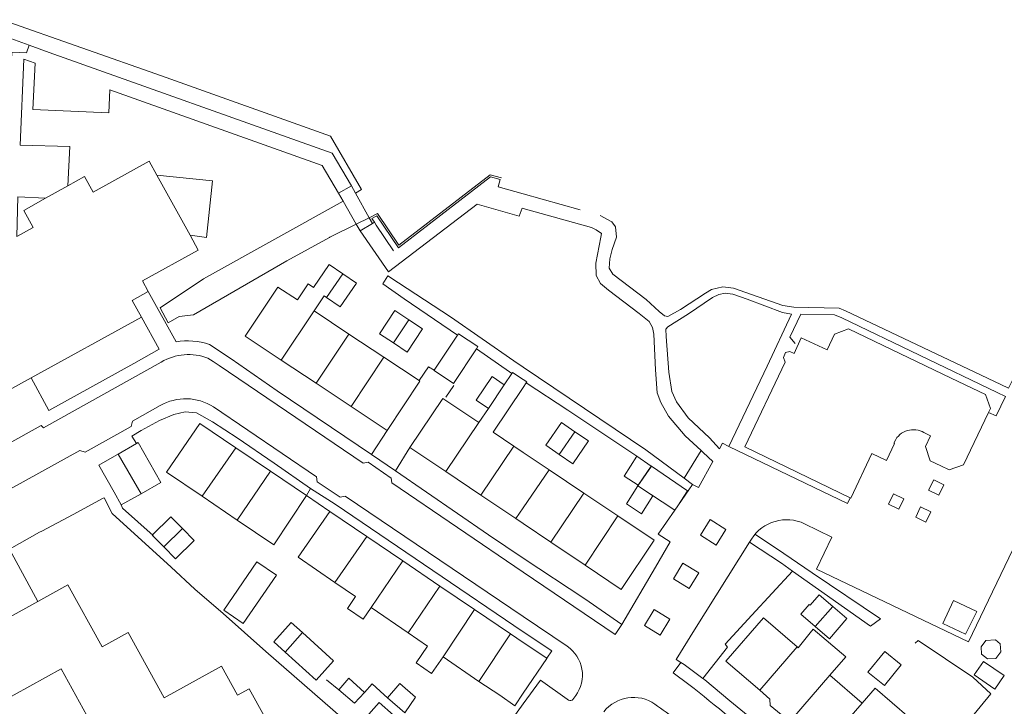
# Model space of a CAD drawing. Header units: metres. Extents: x 89500 to 94494, y 464000 to 469000.
# Tile 27 of 61: x 89929 to 90068, y 466122 to 466219. Entities that reach past the tile are written whole.
import ezdxf

# ---------------------------------------------------------------- set-up
doc = ezdxf.new("R2010")
doc.units = ezdxf.units.M
for name, color, linetype, lineweight in [('B01', 251, 'Continuous', 15), ('B02', 251, 'Continuous', 15), ('B03', 251, 'Continuous', 15), ('B04', 251, 'Continuous', 15), ('B07', 251, 'Continuous', 15), ('Q06', 251, 'Continuous', 15), ('T03', 251, 'Continuous', 15), ('T04', 251, 'Continuous', 15), ('V00', 251, 'Continuous', 15), ('V02', 251, 'Continuous', 15)]:
    doc.layers.add(name, color=color, linetype=linetype, lineweight=lineweight)

msp = doc.modelspace()

# ---------------------------------------------------------------- linework, layer by layer
at = {"layer": 'B01'}
for points in [[(89935.859, 466195.497), (89938.216, 466196.803), (89939.426, 466194.62), (89947.309, 466198.977), (89948.387, 466197.024)], [(89948.387, 466197.024), (89953.064, 466188.551)], [(89932.714, 466193.755), (89935.859, 466195.497)], [(89928.659, 466188.377), (89930.986, 466189.625), (89929.641, 466192.053), (89932.714, 466193.755)], [(89953.064, 466188.551), (89954.222, 466186.453), (89946.347, 466182.11), (89947.173, 466180.616)], [(89968.179, 466179.43), (89969.721, 466181.684), (89970.444, 466181.19), (89972.645, 466184.409)], [(89972.645, 466184.409), (89974.566, 466183.095)], [(89974.566, 466183.095), (89976.487, 466181.781), (89974.221, 466178.467), (89972.3, 466179.78)], [(89947.173, 466180.616), (89944.918, 466179.371), (89946.211, 466177.028)], [(89965.911, 466170.944), (89960.842, 466174.307), (89965.445, 466181.244), (89968.179, 466179.43)], [(89972.3, 466179.78), (89971.947, 466180.022), (89970.521, 466177.877)], [(89970.521, 466177.877), (89975.437, 466174.616)], [(89946.211, 466177.028), (89930.689, 466168.457)], [(89975.437, 466174.616), (89980.354, 466171.354)], [(90046.054, 466151.561), (90031.192, 466158.715), (90036.865, 466170.672), (90036.636, 466171.316), (90036.957, 466172.007), (90037.561, 466172.176), (90038.143, 466171.904), (90039.148, 466174.116), (90042.787, 466172.418), (90043.828, 466174.605), (90045.8, 466175.348), (90060.277, 466168.428)], [(89970.828, 466167.683), (89965.911, 466170.944)], [(89980.354, 466171.354), (89985.323, 466168.058)], [(89998.407, 466169.083), (89997.326, 466167.474)], [(89998.407, 466169.083), (89998.503, 466169.225), (90000, 466168.219)], [(89930.689, 466168.457), (89909.56, 466156.789), (89910.388, 466155.296), (89908.126, 466154.043), (89908.629, 466153.135), (89902.957, 466149.993)], [(89975.744, 466164.421), (89970.828, 466167.683)], [(89985.323, 466168.058), (89985.429, 466167.987), (89980.827, 466161.049)], [(89997.326, 466167.474), (89995.6, 466168.635), (89993.362, 466165.308), (89995.088, 466164.147)], [(90000, 466168.219), (90000.512, 466167.875), (90000.428, 466167.75)], [(90000.428, 466167.75), (90000, 466167.114)], [(90065.549, 466163.589), (90065.804, 466164.123), (90065.098, 466166.124), (90060.277, 466168.428)], [(90000, 466167.114), (89995.757, 466160.805)], [(89984.03, 466158.653), (89988.679, 466165.566), (89993.749, 466162.156)], [(89980.827, 466161.049), (89975.744, 466164.421)], [(89995.088, 466164.147), (89993.749, 466162.156)], [(90058.836, 466156.038), (90060.009, 466155.477), (90062.009, 466156.184), (90065.549, 466163.589)], [(89949.751, 466155.165), (89954.438, 466162.017)], [(89954.438, 466162.017), (89959.499, 466158.602)], [(89995.757, 466160.805), (89998.677, 466158.841)], [(89945.513, 466159.199), (89945.755, 466159.338)], [(89948.939, 466153.685), (89945.755, 466159.338)], [(90049.097, 466157.809), (90051.178, 466156.828), (90052.304, 466159.216), (90052.213, 466159.259), (90052.46, 466159.783)], [(90058.836, 466156.038), (90057.335, 466156.77), (90056.652, 466158.783), (90057.37, 466160.285)], [(90056.697, 466160.607), (90057.37, 466160.285)], [(89942.94, 466157.722), (89945.513, 466159.199)], [(89959.499, 466158.602), (89964.407, 466155.29)], [(89989.1, 466155.243), (89984.03, 466158.653)], [(89998.677, 466158.841), (90000, 466157.951)], [(90000, 466157.951), (90003.64, 466155.504)], [(89940.217, 466156.158), (89942.746, 466157.61)], [(89942.746, 466157.61), (89942.94, 466157.722)], [(90049.097, 466157.809), (90046.134, 466151.522), (90046.054, 466151.561)], [(89940.217, 466156.158), (89942.365, 466152.352)], [(89954.754, 466151.77), (89949.751, 466155.165)], [(89964.407, 466155.29), (89969.45, 466151.886)], [(89994.029, 466151.928), (89989.1, 466155.243)], [(90003.64, 466155.504), (90008.551, 466152.2)], [(90016.155, 466153.255), (90018.038, 466156.015)], [(90018.038, 466156.015), (90023.146, 466152.532), (90021.771, 466150.431)], [(89942.365, 466152.352), (89943.376, 466150.552)], [(89946.157, 466152.119), (89948.939, 466153.685)], [(90021.331, 466149.798), (90016.155, 466153.255)], [(89943.376, 466150.552), (89946.157, 466152.119)], [(89959.698, 466148.415), (89954.754, 466151.77)], [(89969.45, 466151.886), (89964.841, 466144.925), (89959.698, 466148.415)], [(89998.958, 466148.613), (89994.029, 466151.928)], [(90008.551, 466152.2), (90013.321, 466148.993)], [(89973.463, 466139.634), (89968.306, 466143.178), (89972.734, 466149.621)], [(89972.734, 466149.621), (89977.95, 466146.094)], [(90021.771, 466150.431), (90021.331, 466149.798)], [(90000, 466147.912), (89998.958, 466148.613)], [(90013.321, 466148.993), (90018.425, 466145.56), (90013.776, 466138.646), (90008.706, 466142.056)], [(90003.862, 466145.314), (90000, 466147.912)], [(89977.95, 466146.094), (89983.016, 466142.668)], [(90008.706, 466142.056), (90003.862, 466145.314)], [(89983.016, 466142.668), (89988.258, 466139.123)], [(89953.937, 466110.875), (89965.47, 466117.247), (89961.376, 466124.657), (89959.732, 466123.749), (89957.473, 466127.837), (89949.423, 466123.389), (89944.345, 466132.579), (89940.687, 466130.558), (89935.865, 466139.284), (89931.626, 466136.942)], [(89976.384, 466137.627), (89973.463, 466139.634)], [(89988.258, 466139.123), (89993.137, 466135.824)], [(89978.582, 466136.117), (89977.43, 466134.441), (89975.233, 466135.951), (89976.384, 466137.627)], [(89931.626, 466136.942), (89919.043, 466129.989), (89923.822, 466121.338), (89934.884, 466127.45), (89940.071, 466118.061), (89945.02, 466120.796), (89950.682, 466110.548)], [(89983.787, 466132.54), (89978.582, 466136.117)], [(89993.137, 466135.824), (89998.192, 466132.405)], [(90033.304, 466124.424), (90028.544, 466128.551), (90033.839, 466134.657), (90038.599, 466130.53)], [(90040.422, 466132.531), (90040.855, 466133.037), (90045.429, 466129.122), (90043.2, 466126.54)], [(89986.531, 466130.655), (89983.787, 466132.54)], [(89998.192, 466132.405), (90000, 466131.182)], [(90038.741, 466130.407), (90040.422, 466132.531)], [(89988.707, 466129.159), (89987.093, 466126.81), (89984.916, 466128.305), (89986.531, 466130.655)], [(90000, 466131.182), (90003.319, 466128.938)], [(90038.599, 466130.53), (90038.741, 466130.407)], [(89993.76, 466125.69), (89988.707, 466129.159)], [(90000, 466124.007), (90003.334, 466128.928)], [(90003.319, 466128.938), (90003.334, 466128.928)], [(90043.2, 466126.54), (90047.745, 466122.6)], [(89996.68, 466123.731), (89993.76, 466125.69)], [(90047.745, 466122.6), (90049.587, 466124.725), (90054.347, 466120.598), (90052.505, 466118.473)], [(89998.816, 466122.26), (89996.68, 466123.731)], [(89998.816, 466122.26), (90000, 466124.007)], [(90034.73, 466123.187), (90033.304, 466124.424)], [(90034.754, 466122.286), (90034.73, 466123.187)], [(90036.309, 466121.013), (90034.754, 466122.286)]]:
    msp.add_lwpolyline(points, dxfattribs=at)
msp.add_lwpolyline([(90052.46, 466159.783, -0.426235), (90056.697, 466160.607)], format="xyb", dxfattribs=at)
at = {"layer": 'B02'}
for points in [[(89981.701, 466173.386), (89979.755, 466174.675), (89981.916, 466177.935), (89983.862, 466176.646)], [(89983.862, 466176.646), (89985.808, 466175.356), (89983.647, 466172.096)], [(89990.736, 466174.45), (89990.888, 466174.68), (89993.621, 466172.867), (89993.421, 466172.566)], [(89983.647, 466172.096), (89981.701, 466173.386)], [(89987.466, 466169.52), (89990.736, 466174.45)], [(89993.421, 466172.566), (89990.172, 466167.667), (89987.439, 466169.48), (89987.466, 466169.52)], [(90005.059, 466157.664), (90003.162, 466158.977), (90005.382, 466162.185), (90007.279, 466160.871)], [(90007.279, 466160.871), (90009.176, 466159.558), (90006.956, 466156.351)], [(90006.956, 466156.351), (90005.059, 466157.664)], [(90016.174, 466153.315), (90014.206, 466154.61), (90015.978, 466157.42)], [(90015.978, 466157.42), (90018.015, 466156.029)], [(90016.174, 466153.315), (90018.015, 466156.029)], [(90018.252, 466151.833), (90016.657, 466149.276), (90014.555, 466150.698), (90016.146, 466153.236)], [(90016.146, 466153.236), (90018.252, 466151.833)], [(89949.381, 466144.631), (89947.731, 466146.309), (89950.351, 466148.884), (89952, 466147.206)], [(89952, 466147.206), (89953.65, 466145.528), (89951.03, 466142.953)], [(89951.03, 466142.953), (89949.381, 466144.631)], [(89957.805, 466135.73), (89962.472, 466142.53), (89965.228, 466140.638), (89960.561, 466133.838), (89957.805, 466135.73)], [(90041.117, 466133.417), (90039.09, 466135.134), (90040.273, 466136.531), (90040.421, 466136.406), (90041.665, 466137.874)], [(90041.665, 466137.874), (90043.617, 466136.22)], [(90043.617, 466136.22), (90045.57, 466134.566), (90043.143, 466131.701), (90041.117, 466133.417)], [(89968.903, 466132.553), (89967.326, 466133.983), (89964.855, 466131.256)], [(89966.447, 466129.814), (89970.812, 466125.857), (89973.283, 466128.584), (89968.903, 466132.553)], [(89964.855, 466131.256), (89966.447, 466129.814)], [(90050.911, 466129.904), (90053.236, 466128.003), (90050.863, 466125.102), (90048.538, 466127.003), (90050.911, 466129.904)], [(89975.409, 466126.129), (89974.026, 466124.47), (89976.244, 466122.621), (89977.614, 466124.136), (89975.409, 466126.129)], [(89982.63, 466125.389), (89984.812, 466123.476), (89983.298, 466121.263), (89980.875, 466123.387), (89982.63, 466125.389)], [(89979.71, 466122.701), (89983.718, 466119.128), (89981.52, 466116.662), (89977.512, 466120.235), (89979.71, 466122.701)]]:
    msp.add_lwpolyline(points, dxfattribs=at)
at = {"layer": 'B03'}
for points in [[(90064.495, 466130.538), (90065.17, 466131.427)], [(90064.561, 466129.517), (90064.495, 466130.538)], [(90065.17, 466131.427), (90066.508, 466131.522)], [(90066.508, 466131.522), (90067.178, 466130.966)], [(90067.178, 466130.966), (90067.261, 466129.83)], [(90065.384, 466128.842), (90064.561, 466129.517)], [(90066.553, 466128.891), (90065.384, 466128.842)], [(90067.261, 466129.83), (90066.553, 466128.891)], [(90063.507, 466126.586), (90064.802, 466128.491)], [(90067.732, 466126.499), (90064.802, 466128.491)], [(90063.507, 466126.586), (90066.438, 466124.594)], [(90066.438, 466124.594), (90067.732, 466126.499)]]:
    msp.add_lwpolyline(points, dxfattribs=at)
at = {"layer": 'B04'}
for points in [[(89975.788, 466195.491), (89973.981, 466194.463)], [(89976.346, 466194.493), (89975.788, 466195.491)], [(89973.981, 466194.463), (89974.611, 466193.361)], [(89978.293, 466191.013), (89976.346, 466194.493)], [(89974.611, 466193.361), (89976.47, 466190.108)], [(89976.47, 466190.108), (89977.01, 466189.189)], [(89977.01, 466189.189), (89978.744, 466190.207)], [(89978.744, 466190.207), (89978.293, 466191.013)]]:
    msp.add_lwpolyline(points, dxfattribs=at)
at = {"layer": 'B07'}
for points in [[(89974.566, 466183.095), (89972.3, 466179.78)], [(89965.911, 466170.944), (89970.521, 466177.877)], [(89981.701, 466173.386), (89983.862, 466176.646)], [(89970.828, 466167.683), (89975.437, 466174.616)], [(89975.744, 466164.421), (89980.354, 466171.354)], [(89997.326, 466167.474), (89995.088, 466164.147)], [(89989.1, 466155.243), (89993.749, 466162.156)], [(90005.059, 466157.664), (90007.279, 466160.871)], [(89954.754, 466151.77), (89959.499, 466158.602)], [(89994.029, 466151.928), (89998.677, 466158.841)], [(89946.157, 466152.119), (89942.94, 466157.722)], [(89959.698, 466148.415), (89964.407, 466155.29)], [(90000, 466150.147), (90003.64, 466155.504)], [(90003.862, 466145.314), (90008.551, 466152.2)], [(89998.958, 466148.613), (90000, 466150.147)], [(90008.706, 466142.056), (90013.321, 466148.993)], [(89952, 466147.206), (89949.381, 466144.631)], [(89973.463, 466139.634), (89977.95, 466146.094)], [(89983.016, 466142.668), (89978.582, 466136.117)], [(89988.258, 466139.123), (89983.787, 466132.54)], [(89988.707, 466129.159), (89993.137, 466135.824)], [(90043.617, 466136.22), (90041.117, 466133.417)], [(89966.447, 466129.814), (89968.903, 466132.553)], [(89998.192, 466132.405), (89993.76, 466125.69)], [(90038.599, 466130.53), (90033.304, 466124.424)], [(90037.906, 466120.434), (90043.2, 466126.54)], [(90042.448, 466116.496), (90047.745, 466122.6)]]:
    msp.add_lwpolyline(points, dxfattribs=at)
at = {"layer": 'Q06'}
for points in [[(89949.021, 466211.025), (89926.614, 466218.923)], [(89949.021, 466211.025), (89972.846, 466202.52), (89977.23, 466195.015), (89976.346, 466194.493)], [(89978.293, 466191.013), (89979.477, 466191.601), (89982.483, 466187.141), (89995.329, 466197.076), (89996.915, 466196.645)], [(89974.611, 466193.361), (89954.954, 466182.408), (89948.831, 466178.329), (89949.991, 466176.187), (89951.52, 466177.099), (89953.557, 466177.325), (89966.681, 466184.966), (89972.698, 466188.222)], [(89972.698, 466188.222), (89972.746, 466188.261), (89976.47, 466190.108)], [(89976.47, 466190.108), (89978.293, 466191.013)]]:
    msp.add_lwpolyline(points, dxfattribs=at)
at = {"layer": 'T03'}
msp.add_lwpolyline([(90055.208, 466131.058), (90055.633, 466131.465), (90063.322, 466126.277), (90065.853, 466123.908), (90061.337, 466118.436)], dxfattribs=at)
at = {"layer": 'T04'}
msp.add_lwpolyline([(90037.925, 466141.236), (90032.175, 466135.004), (90028.459, 466130.918), (90028.748, 466130.485)], dxfattribs=at)
at = {"layer": 'V00'}
for points in [[(89927.882, 466212.216), (89927.975, 466214.33), (89930.02, 466214.26), (89930.395, 466215.323)], [(89933.231, 466214.292), (89973.068, 466200.131), (89975.788, 466195.491)], [(89935.859, 466195.497), (89936.128, 466201.033), (89929.128, 466201.241), (89929.651, 466213.352), (89931.244, 466212.779), (89930.927, 466206.262), (89941.637, 466205.806), (89941.775, 466209.039), (89971.664, 466198.357), (89973.981, 466194.463)], [(89948.387, 466197.024), (89956.216, 466196.213), (89955.379, 466188.245), (89953.064, 466188.551)], [(90000, 466194.373), (89996.481, 466195.354), (89996.761, 466196.395), (89995.398, 466196.785), (89982.421, 466186.773), (89979.394, 466191.272), (89978.662, 466190.903), (89979.024, 466190.377)], [(90008, 466192.144), (90000, 466194.373)], [(89928.659, 466188.377), (89928.788, 466193.941), (89932.714, 466193.755)], [(90000, 466192.339), (89999.846, 466192.382), (89999.411, 466191.233), (89993.504, 466192.951), (89981.031, 466183.385), (89977.01, 466189.189)], [(90010.285, 466189.307), (90009.632, 466189.629), (90000, 466192.339)], [(90010.843, 466191.332), (90012.453, 466190.418)], [(89979.024, 466190.377), (89978.744, 466190.207)], [(89981.724, 466186.352), (89979.298, 466189.99), (89979.024, 466190.377)], [(90012.453, 466190.418), (90013.012, 466189.73), (90013.115, 466188.286), (90012.513, 466186.537), (90012.196, 466185.232), (90012.098, 466183.892), (90012.596, 466183.058), (90017.295, 466179.486), (90019.159, 466177.814), (90019.887, 466177.201), (90020.378, 466177.098), (90022.15, 466178.094), (90025.664, 466180.379), (90026.501, 466180.882), (90028.116, 466181.29), (90029.6, 466181.083), (90036.582, 466178.639), (90038.097, 466178.411), (90044.492, 466178.257), (90045.365, 466177.917)], [(90010.285, 466189.307), (90011.004, 466188.781), (90010.946, 466188.274), (90010.224, 466184.595), (90010.276, 466182.88), (90010.898, 466181.735), (90011.999, 466180.815), (90016.312, 466177.524), (90017.734, 466176.409), (90018.217, 466175.566), (90018.372, 466174.59), (90018.636, 466169.606), (90018.861, 466166.324), (90019.385, 466164.984), (90020.446, 466163.075), (90022.783, 466160.299), (90025.041, 466158.208)], [(89990.736, 466174.45), (89983.221, 466179.6), (89980.238, 466181.712), (89980.935, 466182.808)], [(89980.935, 466182.808), (89982.418, 466181.839)], [(89982.418, 466181.839), (89989.771, 466177.033), (89998.692, 466170.861), (90000, 466169.976)], [(89947.173, 466180.616), (89951.087, 466173.527)], [(90028.969, 466158.803), (90034.35, 466170.094), (90037.8, 466177.451), (90036.513, 466177.667), (90031.52, 466179.536), (90029.536, 466180.228), (90028.441, 466180.371), (90027.551, 466180.181), (90026.63, 466179.756), (90023.275, 466177.455), (90020.351, 466175.663), (90020.087, 466175.315), (90020.124, 466174.276), (90020.485, 466169.265), (90020.939, 466166.528), (90021.569, 466165.086), (90023.215, 466162.837), (90026.245, 466159.989)], [(90044.882, 466176.906), (90043.85, 466177.341), (90039.094, 466177.44), (90037.545, 466174.174), (90038.309, 466173.303)], [(90045.365, 466177.917), (90067.252, 466167.53)], [(89946.211, 466177.028), (89948.694, 466172.485), (89945.125, 466170.484)], [(90044.882, 466176.906), (90066.737, 466166.378)], [(89955.79, 466173.177), (89958.86, 466171.114), (89965.34, 466166.633), (89978.634, 466157.668)], [(89998.407, 466169.083), (89998.079, 466169.299), (89993.421, 466172.566)], [(89945.125, 466170.484), (89933.156, 466163.873), (89930.689, 466168.457)], [(89985.323, 466168.058), (89986.662, 466170.022), (89987.466, 466169.52)], [(90000, 466169.976), (90017.249, 466158.306), (90022.639, 466154.298)], [(90015.978, 466157.42), (90006.297, 466163.879), (90000.428, 466167.75)], [(89989.103, 466165.735), (89990.225, 466167.383)], [(89970.033, 466152.853), (89964.903, 466156.456), (89959.7, 466159.982), (89956.232, 466162.265), (89953.991, 466163.538), (89952.365, 466163.672), (89950.783, 466163.295), (89948.737, 466162.457), (89946.182, 466161.041), (89944.867, 466160.242), (89945.513, 466159.199)], [(89978.634, 466157.668), (89980.827, 466161.049)], [(89981.983, 466155.362), (89984.03, 466158.653)], [(90025.041, 466158.208), (90025.329, 466157.941)], [(89978.634, 466157.668), (89981.983, 466155.362)], [(90000, 466143.053), (89995.109, 466146.324), (89981.983, 466155.362)], [(90022.639, 466154.298), (90023.841, 466153.404)], [(89969.45, 466151.886), (89970.033, 466152.853)], [(89936.58, 466149.216), (89940.81, 466151.481)], [(89940.81, 466151.481), (89940.973, 466151.568)], [(89940.973, 466151.568), (89942.093, 466149.317), (89950.414, 466141.79), (89953.756, 466138.693), (89957.734, 466135.236), (89963.727, 466129.899), (89974.614, 466120.426)], [(89972.734, 466149.621), (89969.45, 466151.886)], [(89943.376, 466150.552), (89943.57, 466150.095), (89947.848, 466146.244)], [(89932.181, 466146.861), (89936.58, 466149.216)], [(89927.651, 466144.338), (89931.862, 466146.69), (89932.181, 466146.861)], [(90037.925, 466141.236), (90048.913, 466133.466), (90050.315, 466134.511), (90040.688, 466140.989), (90035.658, 466144.403), (90032.637, 466146.405)], [(89927.651, 466144.338), (89931.626, 466136.942)], [(90031.868, 466145.295), (90036.366, 466142.341), (90037.925, 466141.236)], [(90008.677, 466137.311), (90000, 466143.053)], [(90025.276, 466126.104), (90028.748, 466130.485)], [(89972.304, 466125.906), (89974.026, 466124.47)], [(89977.614, 466124.136), (89978.703, 466125.341), (89980.396, 466123.807), (89980.875, 466123.387)], [(90049.197, 466104.386), (90045.505, 466108.191), (90040.7, 466112.817), (90036.427, 466116.682), (90032.177, 466120.4), (90029.103, 466122.938), (90025.555, 466125.901)]]:
    msp.add_lwpolyline(points, dxfattribs=at)
msp.add_lwpolyline([(89951.087, 466173.527, -0.1186394), (89955.79, 466173.177)], format="xyb", dxfattribs=at)
at = {"layer": 'V02'}
for points in [[(89926.614, 466218.923), (89921.82, 466216.213), (89922.475, 466214.997), (89924.113, 466214.491), (89927.802, 466216.265), (89930.395, 466215.323)], [(89930.395, 466215.323), (89933.231, 466214.292)], [(89949.013, 466170.667), (89932.398, 466161.389), (89932.084, 466161.728), (89916.281, 466152.954), (89916.407, 466152.521), (89915.404, 466151.987)], [(89981.503, 466153.657), (89981.397, 466154.34), (89978.128, 466156.568), (89977.434, 466156.435), (89957.17, 466170.201), (89956.33, 466170.749), (89955.557, 466171.226)], [(90084.218, 466166.978), (90081.068, 466167.555), (90076.632, 466167.326), (90069.225, 466168.794), (90068.341, 466166.997), (90067.252, 466167.53)], [(90066.737, 466166.378), (90067.901, 466165.812), (90066.604, 466163.102), (90065.549, 466163.589)], [(90039.627, 466147.881), (90043.469, 466146.027), (90041.315, 466141.487), (90062.697, 466131.257), (90078.006, 466163.159), (90073.494, 466165.342), (90073.734, 466165.878), (90076.594, 466165.353), (90080.693, 466165.622), (90085.455, 466164.771)], [(89907.682, 466141.716), (89937.552, 466158.233), (89938.305, 466157.978), (89944.76, 466161.583), (89944.955, 466162.352), (89948.859, 466164.539)], [(89956.355, 466164.362), (89970.861, 466154.526), (89970.981, 466153.813), (89974.213, 466151.633), (89974.957, 466151.773)], [(90026.245, 466159.989), (90027.652, 466158.457), (90028.08, 466159.231), (90028.969, 466158.803)], [(90022.639, 466154.298), (90025.041, 466158.208)], [(90023.841, 466153.404), (90024.689, 466153.001), (90026.683, 466156.661), (90025.329, 466157.941)], [(90028.969, 466158.803), (90045.665, 466150.754), (90046.054, 466151.561)], [(90057.1, 466152.638), (90058.542, 466151.934), (90059.248, 466153.385), (90057.806, 466154.07), (90057.1, 466152.638)], [(89973.48, 466150.636), (89970.033, 466152.853)], [(89981.483, 466153.68), (90000, 466141.094)], [(90021.771, 466150.431), (90023.841, 466153.404)], [(90000, 466134.828), (89974.925, 466151.795)], [(90051.455, 466150.65), (90052.903, 466149.95), (90053.6, 466151.404), (90052.163, 466152.099), (90051.455, 466150.65)], [(90000, 466132.683), (89987.257, 466141.302), (89973.48, 466150.636)], [(90018.998, 466146.448), (90021.331, 466149.798)], [(90055.278, 466148.832), (90056.716, 466148.126), (90057.418, 466149.567), (90055.97, 466150.28), (90055.278, 466148.832)], [(90027.15, 466144.882), (90028.519, 466147.108), (90026.323, 466148.512), (90024.954, 466146.299), (90027.15, 466144.882)], [(90020.712, 466145.36), (90018.998, 466146.448)], [(90032.141, 466145.729), (90031.868, 466145.295)], [(90018.62, 466141.787), (90020.712, 466145.36)], [(90024.108, 466132.934), (90031.868, 466145.295)], [(90013.877, 466133.683), (90018.62, 466141.787)], [(90022.492, 466142.353), (90021.136, 466140.131), (90023.351, 466138.762), (90024.724, 466140.985), (90022.492, 466142.353)], [(90000, 466141.094), (90012.928, 466132.307), (90013.877, 466133.683)], [(90008.677, 466137.311), (90013.877, 466133.683)], [(90060.61, 466137.096), (90059.082, 466133.861), (90062.305, 466132.328), (90063.878, 466135.525), (90060.61, 466137.096)], [(90018.442, 466135.798), (90017.066, 466133.555), (90019.299, 466132.199), (90020.659, 466134.438), (90018.442, 466135.798)], [(90006.193, 466130.637), (90000, 466134.828)], [(90024.108, 466132.934), (90021.518, 466128.766), (90022.205, 466128.345)], [(90003.319, 466128.938), (90004.002, 466129.976), (90000, 466132.683)], [(90022.205, 466128.345), (90021.122, 466126.892), (90023.328, 466125.243)], [(90022.205, 466128.345), (90022.645, 466128.076)], [(90025.276, 466126.104), (90022.645, 466128.076)], [(90025.555, 466125.901), (90025.276, 466126.104)], [(90000, 466122.527), (90002.413, 466125.861), (90006.163, 466123.171)], [(90006.995, 466123.15), (90007.38, 466123.672)], [(89996.685, 466111.479), (89993.627, 466113.72), (90000, 466122.527)], [(90006.163, 466123.171), (90006.373, 466123.02)]]:
    msp.add_lwpolyline(points, dxfattribs=at)
for points in [[(89955.557, 466171.226, 0.2316453), (89949.013, 466170.667)], [(89948.859, 466164.539, -0.2808889), (89956.355, 466164.362)], [(90039.627, 466147.881, 0.3819698), (90032.141, 466145.729)], [(90007.38, 466123.672, 0.42349), (90006.193, 466130.637)], [(90023.328, 466125.243, -0.0112425), (90034.639, 466115.921)], [(90018.525, 466122.484, 0.3978131), (90011.346, 466121.405)], [(90006.373, 466123.02, 0.3378231), (90006.995, 466123.15)], [(90021.65, 466120.197, 0.0150886), (90018.525, 466122.484)]]:
    msp.add_lwpolyline(points, format="xyb", dxfattribs=at)

doc.saveas('drawing.dxf')
